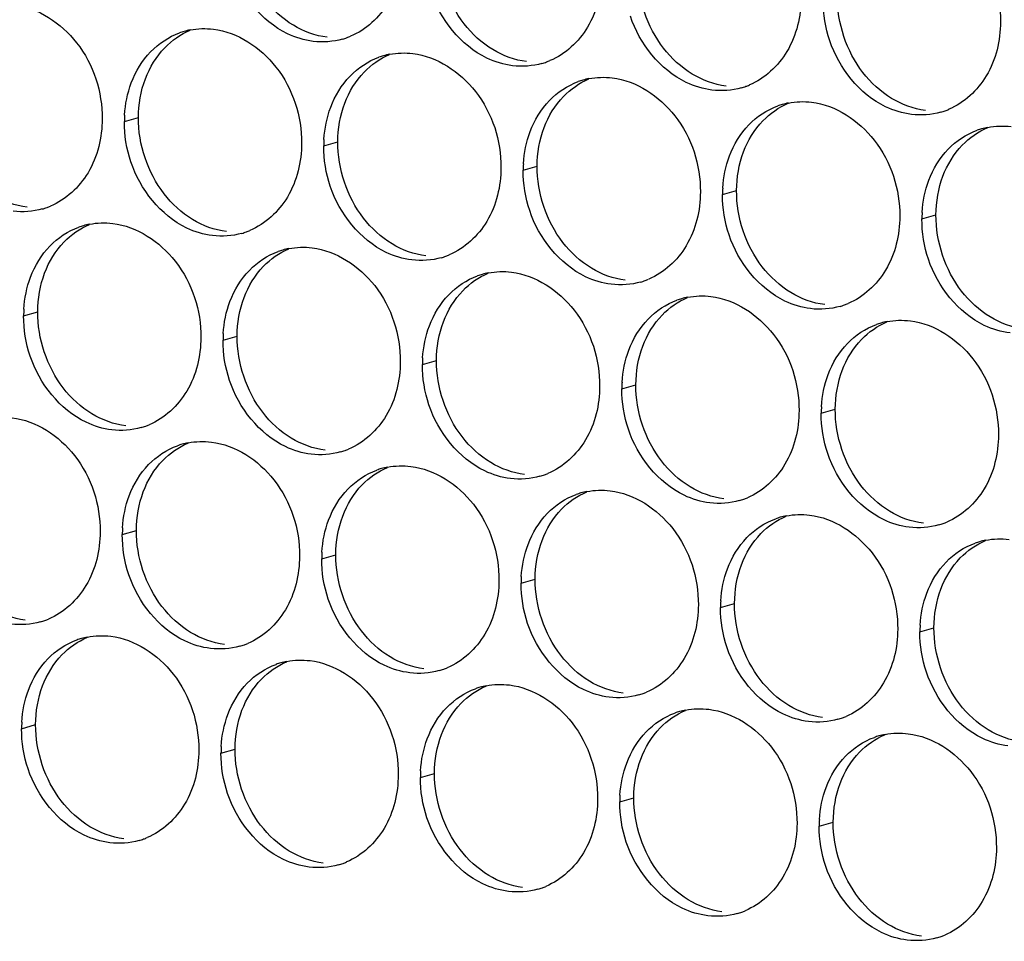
# Paper-space layout '45651_1_3' of a CAD drawing. Header units: millimetres. Extents: x -231 to 594, y 0 to 420.
# Tile 131 of 247: x 126.67 to 134.17, y 191.4 to 198.42. Entities that reach past the tile are written whole.
import ezdxf

# ---------------------------------------------------------------- set-up
doc = ezdxf.new("R2010")
doc.units = ezdxf.units.MM
doc.header["$LTSCALE"] = 32.67
doc.layers.add('02___PRT_ALL_AXES', color=7, linetype='CONTINUOUS')

psp = doc.layouts.new('45651_1_3')

# ---------------------------------------------------------------- linework, layer by layer
at = {"layer": '02___PRT_ALL_AXES', "color": 7, "linetype": 'CONTINUOUS'}
for p, q in [((127.4669, 197.645), (127.574, 197.6757)), ((128.9864, 197.4595), (129.0936, 197.4902)), ((130.506, 197.2741), (130.6132, 197.3048)), ((132.0256, 197.0886), (132.1328, 197.1193)), ((133.5452, 196.9031), (133.6524, 196.9338)), ((126.6993, 196.1653), (126.8065, 196.196)), ((128.2189, 195.9798), (128.3261, 196.0105)), ((129.7385, 195.7944), (129.8457, 195.825)), ((131.258, 195.6089), (131.3652, 195.6396)), ((132.7776, 195.4234), (132.8848, 195.4541)), ((127.4513, 194.5001), (127.5585, 194.5308)), ((128.9709, 194.3147), (129.0781, 194.3453)), ((130.4905, 194.1292), (130.5977, 194.1599)), ((132.0101, 193.9437), (132.1173, 193.9744)), ((133.5296, 193.7582), (133.6368, 193.7889)), ((126.6837, 193.0204), (126.7909, 193.0511)), ((128.2033, 192.835), (128.3105, 192.8656)), ((129.7229, 192.6495), (129.8301, 192.6802)), ((131.2425, 192.464), (131.3497, 192.4947)), ((132.7621, 192.2785), (132.8693, 192.3092))]:
    psp.add_line(p, q, dxfattribs=at)
at = {"layer": '02___PRT_ALL_AXES', "color": 3, "linetype": 'CONTINUOUS'}
for centre, radius, start, end in [((128.0723, 197.806), 0.5467, 105.94061, 109.76751), ((128.0737, 197.801), 0.5519, 100.97724, 105.93831), ((128.9797, 198.7989), 0.5467, 285.94061, 289.76751), ((128.9792, 198.8002), 0.5481, 289.77289, 292.73686), ((129.5918, 197.6205), 0.5467, 105.94061, 109.76751), ((129.5933, 197.6155), 0.5519, 100.97724, 105.93831), ((130.4988, 198.6147), 0.5481, 289.77289, 292.73686), ((130.4993, 198.6134), 0.5467, 285.94061, 289.76751), ((131.1114, 197.4351), 0.5467, 105.94061, 109.76751), ((131.1128, 197.43), 0.5519, 100.97724, 105.93831), ((132.0189, 198.4279), 0.5467, 285.94061, 289.76751), ((132.0184, 198.4292), 0.5481, 289.77289, 292.73686), ((132.631, 197.2496), 0.5467, 105.94061, 109.76751), ((132.6324, 197.2446), 0.5519, 100.97724, 105.93831), ((133.5385, 198.2424), 0.5467, 285.94061, 289.76751), ((133.538, 198.2438), 0.5481, 289.77289, 292.73686), ((128.3587, 197.6406), 0.8918, 176.51802, 179.71686), ((134.1506, 197.0641), 0.5467, 105.94061, 109.76751), ((134.152, 197.0591), 0.5519, 100.97724, 105.93831), ((129.8783, 197.4551), 0.8918, 176.51802, 179.71686), ((131.3978, 197.2697), 0.8918, 176.51802, 179.71686), ((132.9174, 197.0842), 0.8918, 176.51802, 179.71686), ((126.6926, 197.5046), 0.5467, 285.94061, 289.76751), ((126.6921, 197.506), 0.5481, 289.77289, 292.73686), ((134.437, 196.8987), 0.8918, 176.51802, 179.71686), ((127.3047, 196.3263), 0.5467, 105.94061, 109.76751), ((127.3061, 196.3213), 0.5519, 100.97724, 105.93831), ((128.2122, 197.3192), 0.5467, 285.94061, 289.76751), ((128.2117, 197.3205), 0.5481, 289.77289, 292.73686), ((128.8257, 196.1358), 0.5519, 100.97724, 105.93831), ((128.8243, 196.1408), 0.5467, 105.94061, 109.76751), ((129.7318, 197.1337), 0.5467, 285.94061, 289.76751), ((129.7312, 197.135), 0.5481, 289.77289, 292.73686), ((130.3439, 195.9554), 0.5467, 105.94061, 109.76751), ((130.3453, 195.9503), 0.5519, 100.97724, 105.93831), ((131.2514, 196.9482), 0.5467, 285.94061, 289.76751), ((131.2508, 196.9495), 0.5481, 289.77289, 292.73686), ((131.8649, 195.7649), 0.5519, 100.97724, 105.93831), ((131.8634, 195.7699), 0.5467, 105.94061, 109.76751), ((132.7709, 196.7627), 0.5467, 285.94061, 289.76751), ((132.7704, 196.7641), 0.5481, 289.77289, 292.73686), ((127.5911, 196.1609), 0.8918, 176.51802, 179.71686), ((133.383, 195.5844), 0.5467, 105.94061, 109.76751), ((133.3844, 195.5794), 0.5519, 100.97724, 105.93831), ((129.1107, 195.9754), 0.8918, 176.51802, 179.71686), ((130.6303, 195.79), 0.8918, 176.51802, 179.71686), ((132.1499, 195.6045), 0.8918, 176.51802, 179.71686), ((133.6694, 195.419), 0.8918, 176.51802, 179.71686), ((127.4446, 195.8395), 0.5467, 285.94061, 289.76751), ((127.4441, 195.8408), 0.5481, 289.77289, 292.73686), ((128.0567, 194.6611), 0.5467, 105.94061, 109.76751), ((128.0581, 194.6561), 0.5519, 100.97724, 105.93831), ((128.9642, 195.654), 0.5467, 285.94061, 289.76751), ((128.9637, 195.6553), 0.5481, 289.77289, 292.73686), ((129.5763, 194.4757), 0.5467, 105.94061, 109.76751), ((129.5777, 194.4706), 0.5519, 100.97724, 105.93831), ((130.4838, 195.4685), 0.5467, 285.94061, 289.76751), ((130.4833, 195.4698), 0.5481, 289.77289, 292.73686), ((131.0959, 194.2902), 0.5467, 105.94061, 109.76751), ((131.0973, 194.2851), 0.5519, 100.97724, 105.93831), ((132.0034, 195.283), 0.5467, 285.94061, 289.76751), ((132.0028, 195.2843), 0.5481, 289.77289, 292.73686), ((132.6155, 194.1047), 0.5467, 105.94061, 109.76751), ((132.6169, 194.0997), 0.5519, 100.97724, 105.93831), ((133.523, 195.0976), 0.5467, 285.94061, 289.76751), ((133.5224, 195.0989), 0.5481, 289.77289, 292.73686), ((128.3431, 194.4957), 0.8918, 176.51802, 179.71686), ((134.1351, 193.9192), 0.5467, 105.94061, 109.76751), ((134.1365, 193.9142), 0.5519, 100.97724, 105.93831), ((129.8627, 194.3103), 0.8918, 176.51802, 179.71686), ((131.3823, 194.1248), 0.8918, 176.51802, 179.71686), ((132.9019, 193.9393), 0.8918, 176.51802, 179.71686), ((126.6771, 194.3598), 0.5467, 285.94061, 289.76751), ((126.6765, 194.3611), 0.5481, 289.77289, 292.73686), ((134.4215, 193.7538), 0.8918, 176.51802, 179.71686), ((127.2892, 193.1814), 0.5467, 105.94061, 109.76751), ((127.2906, 193.1764), 0.5519, 100.97724, 105.93831), ((128.1966, 194.1743), 0.5467, 285.94061, 289.76751), ((128.1961, 194.1756), 0.5481, 289.77289, 292.73686), ((128.8101, 192.9909), 0.5519, 100.97724, 105.93831), ((128.8087, 192.9959), 0.5467, 105.94061, 109.76751), ((129.7162, 193.9888), 0.5467, 285.94061, 289.76751), ((129.7157, 193.9901), 0.5481, 289.77289, 292.73686), ((130.3283, 192.8105), 0.5467, 105.94061, 109.76751), ((130.3297, 192.8054), 0.5519, 100.97724, 105.93831), ((131.2353, 193.8046), 0.5481, 289.77289, 292.73686), ((131.2358, 193.8033), 0.5467, 285.94061, 289.76751), ((131.8479, 192.625), 0.5467, 105.94061, 109.76751), ((131.8493, 192.62), 0.5519, 100.97724, 105.93831), ((132.7554, 193.6178), 0.5467, 285.94061, 289.76751), ((132.7549, 193.6192), 0.5481, 289.77289, 292.73686), ((127.5756, 193.016), 0.8918, 176.51802, 179.71686), ((133.3675, 192.4395), 0.5467, 105.94061, 109.76751), ((133.3689, 192.4345), 0.5519, 100.97724, 105.93831), ((129.0952, 192.8305), 0.8918, 176.51802, 179.71686), ((130.6147, 192.6451), 0.8918, 176.51802, 179.71686), ((132.1343, 192.4596), 0.8918, 176.51802, 179.71686), ((133.6539, 192.2741), 0.8918, 176.51802, 179.71686), ((127.4291, 192.6946), 0.5467, 285.94061, 289.76751), ((127.4285, 192.6959), 0.5481, 289.77289, 292.73686), ((128.9487, 192.5091), 0.5467, 285.94061, 289.76751), ((128.9481, 192.5104), 0.5481, 289.77289, 292.73686), ((130.4682, 192.3236), 0.5467, 285.94061, 289.76751), ((130.4677, 192.3249), 0.5481, 289.77289, 292.73686), ((131.9878, 192.1381), 0.5467, 285.94061, 289.76751), ((131.9873, 192.1395), 0.5481, 289.77289, 292.73686), ((133.5074, 191.9527), 0.5467, 285.94061, 289.76751), ((133.5069, 191.954), 0.5481, 289.77289, 292.73686)]:
    psp.add_arc(centre, radius, start, end, dxfattribs=at)
for points, knots in [([(133.4724, 199.2721), (133.6567, 199.2496), (134.0201, 199.0085), (134.1449, 198.6074), (134.1439, 198.4034)], [0, 0, 0, 0, 0.476473, 1, 1, 1, 1]), ([(129.5852, 198.9599), (129.5845, 198.8186), (129.5215, 198.5424), (129.3089, 198.344), (129.1911, 198.2947)], [0, 0, 0, 0, 0.525086, 1, 1, 1, 1]), ([(128.9059, 198.2561), (128.8383, 198.2643), (128.5579, 198.3482), (128.3543, 198.6092), (128.2843, 198.8176)], [0, 0, 0, 0, 0.236458, 1, 1, 1, 1]), ([(131.1047, 198.7744), (131.104, 198.6331), (131.0411, 198.3569), (130.8285, 198.1586), (130.7107, 198.1092)], [0, 0, 0, 0, 0.525086, 1, 1, 1, 1]), ([(130.4255, 198.0706), (130.3579, 198.0788), (130.0775, 198.1627), (129.8739, 198.4237), (129.8039, 198.6321)], [0, 0, 0, 0, 0.236458, 1, 1, 1, 1]), ([(132.6243, 198.5889), (132.6236, 198.4476), (132.5606, 198.1714), (132.3481, 197.9731), (132.2302, 197.9237)], [0, 0, 0, 0, 0.525086, 1, 1, 1, 1]), ([(126.6265, 198.5343), (126.8108, 198.5118), (127.1742, 198.2707), (127.299, 197.8696), (127.298, 197.6656)], [0, 0, 0, 0, 0.476473, 1, 1, 1, 1]), ([(131.9451, 197.8851), (131.8775, 197.8934), (131.5971, 197.9772), (131.3935, 198.2382), (131.3235, 198.4466)], [0, 0, 0, 0, 0.236458, 1, 1, 1, 1]), ([(134.1439, 198.4034), (134.1432, 198.2621), (134.0802, 197.9859), (133.8677, 197.7876), (133.7498, 197.7382)], [0, 0, 0, 0, 0.525086, 1, 1, 1, 1]), ([(128.1461, 198.3488), (128.3304, 198.3263), (128.6938, 198.0852), (128.8186, 197.6842), (128.8176, 197.4802)], [0, 0, 0, 0, 0.476473, 1, 1, 1, 1]), ([(133.4647, 197.6996), (133.3971, 197.7079), (133.1167, 197.7917), (132.913, 198.0528), (132.8431, 198.2612)], [0, 0, 0, 0, 0.236458, 1, 1, 1, 1]), ([(129.6657, 198.1633), (129.85, 198.1408), (130.2134, 197.8997), (130.3382, 197.4987), (130.3372, 197.2947)], [0, 0, 0, 0, 0.476473, 1, 1, 1, 1]), ([(131.1853, 197.9779), (131.3696, 197.9554), (131.733, 197.7143), (131.8578, 197.3132), (131.8568, 197.1092)], [0, 0, 0, 0, 0.476473, 1, 1, 1, 1]), ([(132.7049, 197.7924), (132.8892, 197.7699), (133.2525, 197.5288), (133.3774, 197.1277), (133.3763, 196.9237)], [0, 0, 0, 0, 0.476473, 1, 1, 1, 1]), ([(127.298, 197.6656), (127.2973, 197.5243), (127.2343, 197.2481), (127.0218, 197.0498), (126.9039, 197.0004)], [0, 0, 0, 0, 0.525086, 1, 1, 1, 1]), ([(128.8176, 197.4802), (128.8169, 197.3389), (128.7539, 197.0627), (128.5414, 196.8643), (128.4235, 196.8149)], [0, 0, 0, 0, 0.525086, 1, 1, 1, 1]), ([(128.1383, 196.7764), (128.0708, 196.7846), (127.7904, 196.8685), (127.5867, 197.1295), (127.5168, 197.3379)], [0, 0, 0, 0, 0.236458, 1, 1, 1, 1]), ([(130.3372, 197.2947), (130.3365, 197.1534), (130.2735, 196.8772), (130.061, 196.6789), (129.9431, 196.6295)], [0, 0, 0, 0, 0.525086, 1, 1, 1, 1]), ([(129.6579, 196.5909), (129.5903, 196.5991), (129.31, 196.683), (129.1063, 196.944), (129.0364, 197.1524)], [0, 0, 0, 0, 0.236458, 1, 1, 1, 1]), ([(131.8568, 197.1092), (131.8561, 196.9679), (131.7931, 196.6917), (131.5805, 196.4934), (131.4627, 196.444)], [0, 0, 0, 0, 0.525086, 1, 1, 1, 1]), ([(131.1775, 196.4054), (131.1099, 196.4137), (130.8296, 196.4975), (130.6259, 196.7585), (130.5559, 196.9669)], [0, 0, 0, 0, 0.236458, 1, 1, 1, 1]), ([(133.3763, 196.9237), (133.3756, 196.7824), (133.3127, 196.5062), (133.1001, 196.3079), (132.9823, 196.2585)], [0, 0, 0, 0, 0.525086, 1, 1, 1, 1]), ([(127.3785, 196.8691), (127.5628, 196.8466), (127.9262, 196.6055), (128.051, 196.2045), (128.05, 196.0005)], [0, 0, 0, 0, 0.476473, 1, 1, 1, 1]), ([(132.6971, 196.2199), (132.6295, 196.2282), (132.3491, 196.312), (132.1455, 196.573), (132.0755, 196.7814)], [0, 0, 0, 0, 0.236458, 1, 1, 1, 1]), ([(128.8981, 196.6836), (129.0824, 196.6611), (129.4458, 196.42), (129.5706, 196.019), (129.5696, 195.815)], [0, 0, 0, 0, 0.476473, 1, 1, 1, 1]), ([(134.2167, 196.0345), (134.1491, 196.0427), (133.8687, 196.1266), (133.6651, 196.3876), (133.5951, 196.596)], [0, 0, 0, 0, 0.236458, 1, 1, 1, 1]), ([(130.4177, 196.4982), (130.602, 196.4757), (130.9654, 196.2346), (131.0902, 195.8335), (131.0892, 195.6295)], [0, 0, 0, 0, 0.476473, 1, 1, 1, 1]), ([(131.9373, 196.3127), (132.1216, 196.2902), (132.485, 196.0491), (132.6098, 195.648), (132.6088, 195.444)], [0, 0, 0, 0, 0.476473, 1, 1, 1, 1]), ([(133.4569, 196.1272), (133.6412, 196.1047), (134.0046, 195.8636), (134.1294, 195.4625), (134.1284, 195.2585)], [0, 0, 0, 0, 0.476473, 1, 1, 1, 1]), ([(128.05, 196.0005), (128.0493, 195.8592), (127.9863, 195.5829), (127.7738, 195.3846), (127.6559, 195.3352)], [0, 0, 0, 0, 0.525086, 1, 1, 1, 1]), ([(127.3708, 195.2967), (127.3032, 195.3049), (127.0228, 195.3888), (126.8192, 195.6498), (126.7492, 195.8582)], [0, 0, 0, 0, 0.236458, 1, 1, 1, 1]), ([(129.5696, 195.815), (129.5689, 195.6737), (129.5059, 195.3975), (129.2934, 195.1992), (129.1755, 195.1498)], [0, 0, 0, 0, 0.525086, 1, 1, 1, 1]), ([(128.8904, 195.1112), (128.8228, 195.1194), (128.5424, 195.2033), (128.3387, 195.4643), (128.2688, 195.6727)], [0, 0, 0, 0, 0.236458, 1, 1, 1, 1]), ([(131.0892, 195.6295), (131.0885, 195.4882), (131.0255, 195.212), (130.813, 195.0137), (130.6951, 194.9643)], [0, 0, 0, 0, 0.525086, 1, 1, 1, 1]), ([(130.4099, 194.9257), (130.3424, 194.934), (130.062, 195.0178), (129.8583, 195.2788), (129.7884, 195.4872)], [0, 0, 0, 0, 0.236458, 1, 1, 1, 1]), ([(132.6088, 195.444), (132.6081, 195.3027), (132.5451, 195.0265), (132.3326, 194.8282), (132.2147, 194.7788)], [0, 0, 0, 0, 0.525086, 1, 1, 1, 1]), ([(126.611, 195.3894), (126.7953, 195.3669), (127.1587, 195.1258), (127.2835, 194.7247), (127.2825, 194.5207)], [0, 0, 0, 0, 0.476473, 1, 1, 1, 1]), ([(131.9295, 194.7402), (131.8619, 194.7485), (131.5816, 194.8323), (131.3779, 195.0933), (131.308, 195.3017)], [0, 0, 0, 0, 0.236458, 1, 1, 1, 1]), ([(134.1284, 195.2585), (134.1277, 195.1172), (134.0647, 194.841), (133.8522, 194.6427), (133.7343, 194.5933)], [0, 0, 0, 0, 0.525086, 1, 1, 1, 1]), ([(128.1306, 195.2039), (128.3149, 195.1814), (128.6782, 194.9403), (128.8031, 194.5393), (128.802, 194.3353)], [0, 0, 0, 0, 0.476473, 1, 1, 1, 1]), ([(133.4491, 194.5548), (133.3815, 194.563), (133.1012, 194.6469), (132.8975, 194.9079), (132.8275, 195.1163)], [0, 0, 0, 0, 0.236458, 1, 1, 1, 1]), ([(129.6501, 195.0184), (129.8344, 194.996), (130.1978, 194.7548), (130.3226, 194.3538), (130.3216, 194.1498)], [0, 0, 0, 0, 0.476473, 1, 1, 1, 1]), ([(131.1697, 194.833), (131.354, 194.8105), (131.7174, 194.5694), (131.8422, 194.1683), (131.8412, 193.9643)], [0, 0, 0, 0, 0.476473, 1, 1, 1, 1]), ([(132.6893, 194.6475), (132.8736, 194.625), (133.237, 194.3839), (133.3618, 193.9828), (133.3608, 193.7788)], [0, 0, 0, 0, 0.476473, 1, 1, 1, 1]), ([(127.2825, 194.5207), (127.2818, 194.3794), (127.2188, 194.1032), (127.0063, 193.9049), (126.8884, 193.8555)], [0, 0, 0, 0, 0.525086, 1, 1, 1, 1]), ([(128.802, 194.3353), (128.8014, 194.194), (128.7384, 193.9178), (128.5258, 193.7194), (128.408, 193.6701)], [0, 0, 0, 0, 0.525086, 1, 1, 1, 1]), ([(128.1228, 193.6315), (128.0552, 193.6397), (127.7748, 193.7236), (127.5712, 193.9846), (127.5012, 194.193)], [0, 0, 0, 0, 0.236458, 1, 1, 1, 1]), ([(130.3216, 194.1498), (130.3209, 194.0085), (130.258, 193.7323), (130.0454, 193.534), (129.9275, 193.4846)], [0, 0, 0, 0, 0.525086, 1, 1, 1, 1]), ([(129.6424, 193.446), (129.5748, 193.4543), (129.2944, 193.5381), (129.0908, 193.7991), (129.0208, 194.0075)], [0, 0, 0, 0, 0.236458, 1, 1, 1, 1]), ([(131.8412, 193.9643), (131.8405, 193.823), (131.7775, 193.5468), (131.565, 193.3485), (131.4471, 193.2991)], [0, 0, 0, 0, 0.525086, 1, 1, 1, 1]), ([(131.162, 193.2605), (131.0944, 193.2688), (130.814, 193.3526), (130.6104, 193.6136), (130.5404, 193.822)], [0, 0, 0, 0, 0.236458, 1, 1, 1, 1]), ([(133.3608, 193.7788), (133.3601, 193.6375), (133.2971, 193.3613), (133.0846, 193.163), (132.9667, 193.1136)], [0, 0, 0, 0, 0.525086, 1, 1, 1, 1]), ([(127.363, 193.7242), (127.5473, 193.7017), (127.9107, 193.4606), (128.0355, 193.0596), (128.0345, 192.8556)], [0, 0, 0, 0, 0.476473, 1, 1, 1, 1]), ([(132.6815, 193.0751), (132.614, 193.0833), (132.3336, 193.1671), (132.1299, 193.4282), (132.06, 193.6366)], [0, 0, 0, 0, 0.236458, 1, 1, 1, 1]), ([(128.8826, 193.5387), (129.0669, 193.5162), (129.4303, 193.2751), (129.5551, 192.8741), (129.5541, 192.6701)], [0, 0, 0, 0, 0.476473, 1, 1, 1, 1]), ([(134.2011, 192.8896), (134.1336, 192.8978), (133.8532, 192.9817), (133.6495, 193.2427), (133.5796, 193.4511)], [0, 0, 0, 0, 0.236458, 1, 1, 1, 1]), ([(130.4022, 193.3533), (130.5865, 193.3308), (130.9499, 193.0897), (131.0747, 192.6886), (131.0737, 192.4846)], [0, 0, 0, 0, 0.476473, 1, 1, 1, 1]), ([(131.9218, 193.1678), (132.1061, 193.1453), (132.4694, 192.9042), (132.5942, 192.5031), (132.5932, 192.2991)], [0, 0, 0, 0, 0.476473, 1, 1, 1, 1]), ([(133.4413, 192.9823), (133.6256, 192.9598), (133.989, 192.7187), (134.1138, 192.3177), (134.1128, 192.1137)], [0, 0, 0, 0, 0.476473, 1, 1, 1, 1]), ([(128.0345, 192.8556), (128.0338, 192.7143), (127.9708, 192.4381), (127.7583, 192.2397), (127.6404, 192.1904)], [0, 0, 0, 0, 0.525086, 1, 1, 1, 1]), ([(127.3552, 192.1518), (127.2877, 192.16), (127.0073, 192.2439), (126.8036, 192.5049), (126.7337, 192.7133)], [0, 0, 0, 0, 0.236458, 1, 1, 1, 1]), ([(129.5541, 192.6701), (129.5534, 192.5288), (129.4904, 192.2526), (129.2779, 192.0543), (129.16, 192.0049)], [0, 0, 0, 0, 0.525086, 1, 1, 1, 1]), ([(128.8748, 191.9663), (128.8072, 191.9745), (128.5269, 192.0584), (128.3232, 192.3194), (128.2533, 192.5278)], [0, 0, 0, 0, 0.236458, 1, 1, 1, 1]), ([(131.0737, 192.4846), (131.073, 192.3433), (131.01, 192.0671), (130.7974, 191.8688), (130.6796, 191.8194)], [0, 0, 0, 0, 0.525086, 1, 1, 1, 1]), ([(130.3944, 191.7808), (130.3268, 191.7891), (130.0464, 191.8729), (129.8428, 192.1339), (129.7728, 192.3423)], [0, 0, 0, 0, 0.236458, 1, 1, 1, 1]), ([(132.5932, 192.2991), (132.5925, 192.1578), (132.5296, 191.8816), (132.317, 191.6833), (132.1992, 191.6339)], [0, 0, 0, 0, 0.525086, 1, 1, 1, 1]), ([(131.914, 191.5953), (131.8464, 191.6036), (131.566, 191.6874), (131.3624, 191.9485), (131.2924, 192.1569)], [0, 0, 0, 0, 0.236458, 1, 1, 1, 1]), ([(134.1128, 192.1137), (134.1121, 191.9724), (134.0491, 191.6961), (133.8366, 191.4978), (133.7187, 191.4484)], [0, 0, 0, 0, 0.525086, 1, 1, 1, 1]), ([(133.4336, 191.4099), (133.366, 191.4181), (133.0856, 191.502), (132.882, 191.763), (132.812, 191.9714)], [0, 0, 0, 0, 0.236458, 1, 1, 1, 1])]:
    psp.add_open_spline(points, degree=3, knots=knots, dxfattribs=at)
at = {"layer": '02___PRT_ALL_AXES', "color": 7, "linetype": 'CONTINUOUS'}
for points in [[(130.0563, 198.3898), (129.9314, 198.5512), (129.8602, 198.7659), (129.8612, 198.9699)], [(131.5758, 198.2044), (131.451, 198.3657), (131.3798, 198.5805), (131.3808, 198.7845)], [(128.7549, 198.3781), (128.6711, 198.429), (128.5967, 198.4978), (128.5367, 198.5753)], [(133.0954, 198.0189), (132.9706, 198.1803), (132.8994, 198.395), (132.9004, 198.599)], [(127.7746, 198.2075), (127.829, 198.2639), (127.8959, 198.3106), (127.9681, 198.3409)], [(129.0131, 198.2868), (128.9225, 198.2978), (128.833, 198.3308), (128.7549, 198.3781)], [(130.2745, 198.1927), (130.1907, 198.2435), (130.1162, 198.3123), (130.0563, 198.3898)], [(127.6269, 197.9703), (127.6598, 198.0575), (127.7099, 198.1405), (127.7746, 198.2075)], [(130.5327, 198.1013), (130.4421, 198.1123), (130.3526, 198.1454), (130.2745, 198.1927)], [(131.7941, 198.0072), (131.7103, 198.058), (131.6358, 198.1268), (131.5758, 198.2044)], [(129.2942, 198.022), (129.3486, 198.0784), (129.4155, 198.1252), (129.4877, 198.1554)], [(127.574, 197.6757), (127.5745, 197.7755), (127.5918, 197.8769), (127.6269, 197.9703)], [(129.1465, 197.7848), (129.1793, 197.872), (129.2295, 197.955), (129.2942, 198.022)], [(130.8138, 197.8366), (130.8682, 197.8929), (130.935, 197.9397), (131.0073, 197.97)], [(132.0523, 197.9158), (131.9617, 197.9269), (131.8722, 197.9599), (131.7941, 198.0072)], [(133.3137, 197.8217), (133.2298, 197.8725), (133.1554, 197.9413), (133.0954, 198.0189)], [(130.6661, 197.5994), (130.6989, 197.6865), (130.7491, 197.7696), (130.8138, 197.8366)], [(133.5718, 197.7303), (133.4812, 197.7414), (133.3918, 197.7744), (133.3137, 197.8217)], [(129.0936, 197.4902), (129.0941, 197.59), (129.1114, 197.6915), (129.1465, 197.7848)], [(132.3334, 197.6511), (132.3878, 197.7074), (132.4546, 197.7542), (132.5269, 197.7845)], [(127.7691, 197.0956), (127.6443, 197.257), (127.573, 197.4717), (127.574, 197.6757)], [(132.1857, 197.4139), (132.2185, 197.501), (132.2687, 197.5841), (132.3334, 197.6511)], [(130.6132, 197.3048), (130.6137, 197.4045), (130.631, 197.506), (130.6661, 197.5994)], [(133.8529, 197.4656), (133.9074, 197.522), (133.9742, 197.5687), (134.0465, 197.599)], [(129.2887, 196.9101), (129.1639, 197.0715), (129.0926, 197.2862), (129.0936, 197.4902)], [(133.7053, 197.2284), (133.7381, 197.3156), (133.7882, 197.3986), (133.8529, 197.4656)], [(132.1328, 197.1193), (132.1333, 197.219), (132.1505, 197.3205), (132.1857, 197.4139)], [(130.8083, 196.7247), (130.6835, 196.886), (130.6122, 197.1008), (130.6132, 197.3048)], [(133.6524, 196.9338), (133.6529, 197.0336), (133.6701, 197.135), (133.7053, 197.2284)], [(126.7259, 196.9925), (126.6353, 197.0036), (126.5459, 197.0366), (126.4678, 197.0839)], [(127.9874, 196.8984), (127.9035, 196.9492), (127.8291, 197.0181), (127.7691, 197.0956)], [(132.3279, 196.5392), (132.2031, 196.7006), (132.1318, 196.9153), (132.1328, 197.1193)], [(129.507, 196.713), (129.4231, 196.7638), (129.3487, 196.8326), (129.2887, 196.9101)], [(133.8474, 196.3537), (133.7226, 196.5151), (133.6514, 196.7298), (133.6524, 196.9338)], [(127.007, 196.7278), (127.0615, 196.7842), (127.1283, 196.8309), (127.2006, 196.8612)], [(128.2455, 196.807), (128.1549, 196.8181), (128.0655, 196.8511), (127.9874, 196.8984)], [(126.8594, 196.4906), (126.8922, 196.5778), (126.9423, 196.6608), (127.007, 196.7278)], [(128.5266, 196.5423), (128.5811, 196.5987), (128.6479, 196.6455), (128.7202, 196.6757)], [(129.7651, 196.6216), (129.6745, 196.6326), (129.585, 196.6657), (129.507, 196.713)], [(131.0265, 196.5275), (130.9427, 196.5783), (130.8683, 196.6471), (130.8083, 196.7247)], [(128.379, 196.3051), (128.4118, 196.3923), (128.4619, 196.4753), (128.5266, 196.5423)], [(131.2847, 196.4361), (131.1941, 196.4472), (131.1046, 196.4802), (131.0265, 196.5275)], [(132.5461, 196.342), (132.4623, 196.3928), (132.3878, 196.4616), (132.3279, 196.5392)], [(126.8065, 196.196), (126.807, 196.2958), (126.8242, 196.3972), (126.8594, 196.4906)], [(130.0462, 196.3568), (130.1006, 196.4132), (130.1675, 196.46), (130.2397, 196.4903)], [(128.3261, 196.0105), (128.3266, 196.1103), (128.3438, 196.2117), (128.379, 196.3051)], [(129.8985, 196.1196), (129.9314, 196.2068), (129.9815, 196.2899), (130.0462, 196.3568)], [(131.5658, 196.1714), (131.6202, 196.2277), (131.6871, 196.2745), (131.7593, 196.3048)], [(132.8043, 196.2506), (132.7137, 196.2617), (132.6242, 196.2947), (132.5461, 196.342)], [(134.0657, 196.1565), (133.9819, 196.2073), (133.9074, 196.2762), (133.8474, 196.3537)], [(127.0015, 195.6159), (126.8767, 195.7773), (126.8055, 195.992), (126.8065, 196.196)], [(131.4181, 195.9342), (131.4509, 196.0213), (131.5011, 196.1044), (131.5658, 196.1714)], [(134.3239, 196.0651), (134.2333, 196.0762), (134.1438, 196.1092), (134.0657, 196.1565)], [(129.8457, 195.825), (129.8461, 195.9248), (129.8634, 196.0263), (129.8985, 196.1196)], [(133.0854, 195.9859), (133.1398, 196.0422), (133.2066, 196.089), (133.2789, 196.1193)], [(128.5211, 195.4304), (128.3963, 195.5918), (128.3251, 195.8065), (128.3261, 196.0105)], [(131.3652, 195.6396), (131.3657, 195.7393), (131.383, 195.8408), (131.4181, 195.9342)], [(132.9377, 195.7487), (132.9705, 195.8359), (133.0207, 195.9189), (133.0854, 195.9859)], [(130.0407, 195.245), (129.9159, 195.4063), (129.8446, 195.621), (129.8457, 195.825)], [(132.8848, 195.4541), (132.8853, 195.5539), (132.9026, 195.6553), (132.9377, 195.7487)], [(131.5603, 195.0595), (131.4355, 195.2208), (131.3642, 195.4356), (131.3652, 195.6396)], [(127.2198, 195.4187), (127.136, 195.4695), (127.0615, 195.5384), (127.0015, 195.6159)], [(127.478, 195.3273), (127.3874, 195.3384), (127.2979, 195.3714), (127.2198, 195.4187)], [(128.7394, 195.2333), (128.6555, 195.2841), (128.5811, 195.3529), (128.5211, 195.4304)], [(133.0799, 194.874), (132.9551, 195.0354), (132.8838, 195.2501), (132.8848, 195.4541)], [(127.7591, 195.0626), (127.8135, 195.119), (127.8803, 195.1657), (127.9526, 195.196)], [(128.9976, 195.1419), (128.9069, 195.1529), (128.8175, 195.186), (128.7394, 195.2333)], [(130.259, 195.0478), (130.1751, 195.0986), (130.1007, 195.1674), (130.0407, 195.245)], [(127.6114, 194.8254), (127.6442, 194.9126), (127.6944, 194.9956), (127.7591, 195.0626)], [(130.5171, 194.9564), (130.4265, 194.9674), (130.3371, 195.0005), (130.259, 195.0478)], [(131.7786, 194.8623), (131.6947, 194.9131), (131.6203, 194.9819), (131.5603, 195.0595)], [(129.2786, 194.8771), (129.3331, 194.9335), (129.3999, 194.9803), (129.4722, 195.0105)], [(129.131, 194.6399), (129.1638, 194.7271), (129.2139, 194.8101), (129.2786, 194.8771)], [(133.2981, 194.6768), (133.2143, 194.7276), (133.1399, 194.7964), (133.0799, 194.874)], [(127.5585, 194.5308), (127.559, 194.6306), (127.5763, 194.732), (127.6114, 194.8254)], [(130.7982, 194.6917), (130.8527, 194.748), (130.9195, 194.7948), (130.9918, 194.8251)], [(132.0367, 194.7709), (131.9461, 194.782), (131.8566, 194.815), (131.7786, 194.8623)], [(130.6506, 194.4545), (130.6834, 194.5416), (130.7335, 194.6247), (130.7982, 194.6917)], [(133.5563, 194.5854), (133.4657, 194.5965), (133.3762, 194.6295), (133.2981, 194.6768)], [(129.0781, 194.3453), (129.0786, 194.4451), (129.0958, 194.5466), (129.131, 194.6399)], [(132.3178, 194.5062), (132.3722, 194.5625), (132.4391, 194.6093), (132.5113, 194.6396)], [(127.7536, 193.9507), (127.6288, 194.1121), (127.5575, 194.3268), (127.5585, 194.5308)], [(132.1702, 194.269), (132.203, 194.3561), (132.2531, 194.4392), (132.3178, 194.5062)], [(130.5977, 194.1599), (130.5982, 194.2596), (130.6154, 194.3611), (130.6506, 194.4545)], [(133.8374, 194.3207), (133.8918, 194.3771), (133.9587, 194.4238), (134.0309, 194.4541)], [(129.2732, 193.7653), (129.1483, 193.9266), (129.0771, 194.1413), (129.0781, 194.3453)], [(133.6897, 194.0835), (133.7225, 194.1707), (133.7727, 194.2537), (133.8374, 194.3207)], [(132.1173, 193.9744), (132.1178, 194.0742), (132.135, 194.1756), (132.1702, 194.269)], [(130.7927, 193.5798), (130.6679, 193.7411), (130.5967, 193.9559), (130.5977, 194.1599)], [(133.6368, 193.7889), (133.6373, 193.8887), (133.6546, 193.9901), (133.6897, 194.0835)], [(132.3123, 193.3943), (132.1875, 193.5557), (132.1162, 193.7704), (132.1173, 193.9744)], [(126.7104, 193.8476), (126.6198, 193.8587), (126.5303, 193.8917), (126.4522, 193.939)], [(127.9718, 193.7536), (127.888, 193.8044), (127.8136, 193.8732), (127.7536, 193.9507)], [(128.23, 193.6622), (128.1394, 193.6732), (128.0499, 193.7063), (127.9718, 193.7536)], [(129.4914, 193.5681), (129.4076, 193.6189), (129.3331, 193.6877), (129.2732, 193.7653)], [(133.8319, 193.2088), (133.7071, 193.3702), (133.6358, 193.5849), (133.6368, 193.7889)], [(126.9915, 193.5829), (127.0459, 193.6393), (127.1128, 193.686), (127.185, 193.7163)], [(126.8438, 193.3457), (126.8766, 193.4329), (126.9268, 193.5159), (126.9915, 193.5829)], [(128.5111, 193.3974), (128.5655, 193.4538), (128.6323, 193.5006), (128.7046, 193.5308)], [(129.7496, 193.4767), (129.659, 193.4877), (129.5695, 193.5208), (129.4914, 193.5681)], [(131.011, 193.3826), (130.9271, 193.4334), (130.8527, 193.5022), (130.7927, 193.5798)], [(128.3634, 193.1602), (128.3962, 193.2474), (128.4464, 193.3304), (128.5111, 193.3974)], [(131.2692, 193.2912), (131.1785, 193.3023), (131.0891, 193.3353), (131.011, 193.3826)], [(132.5306, 193.1971), (132.4467, 193.2479), (132.3723, 193.3167), (132.3123, 193.3943)], [(126.7909, 193.0511), (126.7914, 193.1509), (126.8087, 193.2523), (126.8438, 193.3457)], [(130.0307, 193.212), (130.0851, 193.2683), (130.1519, 193.3151), (130.2242, 193.3454)], [(128.3105, 192.8656), (128.311, 192.9654), (128.3283, 193.0669), (128.3634, 193.1602)], [(129.883, 192.9748), (129.9158, 193.0619), (129.966, 193.145), (130.0307, 193.212)], [(131.5503, 193.0265), (131.6047, 193.0828), (131.6715, 193.1296), (131.7438, 193.1599)], [(132.7887, 193.1057), (132.6981, 193.1168), (132.6087, 193.1498), (132.5306, 193.1971)], [(134.0502, 193.0116), (133.9663, 193.0624), (133.8919, 193.1313), (133.8319, 193.2088)], [(126.986, 192.471), (126.8612, 192.6324), (126.7899, 192.8471), (126.7909, 193.0511)], [(131.4026, 192.7893), (131.4354, 192.8764), (131.4856, 192.9595), (131.5503, 193.0265)], [(134.3083, 192.9203), (134.2177, 192.9313), (134.1282, 192.9643), (134.0502, 193.0116)], [(129.8301, 192.6802), (129.8306, 192.7799), (129.8479, 192.8814), (129.883, 192.9748)], [(133.0698, 192.841), (133.1243, 192.8974), (133.1911, 192.9441), (133.2634, 192.9744)], [(128.5056, 192.2855), (128.3808, 192.4469), (128.3095, 192.6616), (128.3105, 192.8656)], [(131.3497, 192.4947), (131.3502, 192.5944), (131.3674, 192.6959), (131.4026, 192.7893)], [(132.9222, 192.6038), (132.955, 192.691), (133.0051, 192.774), (133.0698, 192.841)], [(130.0252, 192.1001), (129.9004, 192.2614), (129.8291, 192.4762), (129.8301, 192.6802)], [(132.8693, 192.3092), (132.8698, 192.409), (132.887, 192.5104), (132.9222, 192.6038)], [(131.5448, 191.9146), (131.4199, 192.076), (131.3487, 192.2907), (131.3497, 192.4947)], [(127.2043, 192.2738), (127.1204, 192.3246), (127.046, 192.3935), (126.986, 192.471)], [(127.4624, 192.1825), (127.3718, 192.1935), (127.2823, 192.2265), (127.2043, 192.2738)], [(128.7239, 192.0884), (128.64, 192.1392), (128.5656, 192.208), (128.5056, 192.2855)], [(133.0643, 191.7291), (132.9395, 191.8905), (132.8683, 192.1052), (132.8693, 192.3092)], [(130.2434, 191.9029), (130.1596, 191.9537), (130.0852, 192.0225), (130.0252, 192.1001)], [(128.982, 191.997), (128.8914, 192.008), (128.8019, 192.0411), (128.7239, 192.0884)], [(130.5016, 191.8115), (130.411, 191.8226), (130.3215, 191.8556), (130.2434, 191.9029)], [(131.763, 191.7174), (131.6792, 191.7682), (131.6047, 191.837), (131.5448, 191.9146)], [(133.2826, 191.5319), (133.1987, 191.5827), (133.1243, 191.6516), (133.0643, 191.7291)], [(132.0212, 191.626), (131.9306, 191.6371), (131.8411, 191.6701), (131.763, 191.7174)], [(133.5408, 191.4405), (133.4501, 191.4516), (133.3607, 191.4846), (133.2826, 191.5319)]]:
    psp.add_open_spline(points, degree=3, dxfattribs=at)
at = {"layer": '02___PRT_ALL_AXES', "color": 3, "linetype": 'CONTINUOUS'}
for points in [[(132.8431, 198.2612), (132.8101, 198.3595), (132.7927, 198.4646), (132.7932, 198.5683)], [(127.9686, 198.3428), (128.0267, 198.3541), (128.0873, 198.356), (128.1461, 198.3488)], [(127.6674, 198.1768), (127.7282, 198.2398), (127.8049, 198.2909), (127.8874, 198.3205)], [(129.1299, 198.2732), (129.0579, 198.2526), (128.9802, 198.247), (128.9059, 198.2561)], [(127.5197, 197.9396), (127.5526, 198.0268), (127.6027, 198.1098), (127.6674, 198.1768)], [(129.187, 197.9913), (129.2478, 198.0543), (129.3245, 198.1054), (129.4069, 198.135)], [(129.4882, 198.1573), (129.5463, 198.1686), (129.6069, 198.1705), (129.6657, 198.1633)], [(130.6495, 198.0877), (130.5775, 198.0671), (130.4998, 198.0615), (130.4255, 198.0706)], [(129.0393, 197.7541), (129.0721, 197.8413), (129.1223, 197.9244), (129.187, 197.9913)], [(130.7066, 197.8059), (130.7674, 197.8689), (130.8441, 197.9199), (130.9265, 197.9496)], [(131.0077, 197.9719), (131.0659, 197.9832), (131.1265, 197.985), (131.1853, 197.9779)], [(127.4685, 197.6948), (127.4736, 197.778), (127.4904, 197.8616), (127.5197, 197.9396)], [(132.1691, 197.9022), (132.0971, 197.8817), (132.0194, 197.8761), (131.9451, 197.8851)], [(130.5589, 197.5687), (130.5917, 197.6558), (130.6419, 197.7389), (130.7066, 197.8059)], [(132.5273, 197.7864), (132.5855, 197.7977), (132.6461, 197.7996), (132.7049, 197.7924)], [(128.9881, 197.5093), (128.9931, 197.5925), (129.01, 197.6761), (129.0393, 197.7541)], [(132.2262, 197.6204), (132.287, 197.6834), (132.3637, 197.7345), (132.4461, 197.7641)], [(133.6886, 197.7168), (133.6166, 197.6962), (133.539, 197.6906), (133.4647, 197.6996)], [(127.5168, 197.3379), (127.4838, 197.4362), (127.4663, 197.5413), (127.4669, 197.645)], [(132.0785, 197.3832), (132.1113, 197.4704), (132.1615, 197.5534), (132.2262, 197.6204)], [(133.7457, 197.4349), (133.8066, 197.4979), (133.8833, 197.549), (133.9657, 197.5786)], [(134.0469, 197.6009), (134.105, 197.6122), (134.1657, 197.6141), (134.2244, 197.6069)], [(130.5077, 197.3238), (130.5127, 197.4071), (130.5295, 197.4906), (130.5589, 197.5687)], [(129.0364, 197.1524), (129.0033, 197.2507), (128.9859, 197.3558), (128.9864, 197.4595)], [(133.5981, 197.1977), (133.6309, 197.2849), (133.681, 197.3679), (133.7457, 197.4349)], [(132.0272, 197.1384), (132.0323, 197.2216), (132.0491, 197.3052), (132.0785, 197.3832)], [(130.5559, 196.9669), (130.5229, 197.0653), (130.5055, 197.1703), (130.506, 197.2741)], [(133.5468, 196.9529), (133.5519, 197.0361), (133.5687, 197.1197), (133.5981, 197.1977)], [(132.0755, 196.7814), (132.0425, 196.8798), (132.0251, 196.9849), (132.0256, 197.0886)], [(126.8427, 196.979), (126.7707, 196.9584), (126.6931, 196.9528), (126.6188, 196.9618)], [(133.5951, 196.596), (133.5621, 196.6943), (133.5447, 196.7994), (133.5452, 196.9031)], [(126.8998, 196.6971), (126.9607, 196.7601), (127.0374, 196.8112), (127.1198, 196.8408)], [(127.201, 196.8631), (127.2591, 196.8744), (127.3198, 196.8763), (127.3785, 196.8691)], [(128.3623, 196.7935), (128.2903, 196.7729), (128.2127, 196.7673), (128.1383, 196.7764)], [(126.7522, 196.4599), (126.785, 196.5471), (126.8351, 196.6301), (126.8998, 196.6971)], [(128.7206, 196.6776), (128.7787, 196.6889), (128.8394, 196.6908), (128.8981, 196.6836)], [(128.4194, 196.5116), (128.4803, 196.5746), (128.557, 196.6257), (128.6394, 196.6553)], [(129.8819, 196.608), (129.8099, 196.5874), (129.7323, 196.5818), (129.6579, 196.5909)], [(126.7009, 196.2151), (126.706, 196.2983), (126.7228, 196.3819), (126.7522, 196.4599)], [(128.2718, 196.2744), (128.3046, 196.3616), (128.3547, 196.4447), (128.4194, 196.5116)], [(129.939, 196.3262), (129.9999, 196.3892), (130.0766, 196.4402), (130.159, 196.4699)], [(130.2402, 196.4922), (130.2983, 196.5034), (130.3589, 196.5053), (130.4177, 196.4982)], [(131.4015, 196.4225), (131.3295, 196.402), (131.2518, 196.3963), (131.1775, 196.4054)], [(129.7914, 196.089), (129.8242, 196.1761), (129.8743, 196.2592), (129.939, 196.3262)], [(131.7598, 196.3067), (131.8179, 196.318), (131.8785, 196.3199), (131.9373, 196.3127)], [(128.2205, 196.0296), (128.2256, 196.1128), (128.2424, 196.1964), (128.2718, 196.2744)], [(131.4586, 196.1407), (131.5194, 196.2037), (131.5961, 196.2548), (131.6785, 196.2844)], [(132.9211, 196.237), (132.8491, 196.2165), (132.7714, 196.2109), (132.6971, 196.2199)], [(126.7492, 195.8582), (126.7162, 195.9565), (126.6988, 196.0616), (126.6993, 196.1653)], [(129.7401, 195.8441), (129.7452, 195.9274), (129.762, 196.0109), (129.7914, 196.089)], [(131.3109, 195.9035), (131.3437, 195.9907), (131.3939, 196.0737), (131.4586, 196.1407)], [(132.9782, 195.9552), (133.039, 196.0182), (133.1157, 196.0693), (133.1981, 196.0989)], [(133.2793, 196.1212), (133.3375, 196.1325), (133.3981, 196.1344), (133.4569, 196.1272)], [(128.2688, 195.6727), (128.2358, 195.771), (128.2184, 195.8761), (128.2189, 195.9798)], [(132.8305, 195.718), (132.8633, 195.8052), (132.9135, 195.8882), (132.9782, 195.9552)], [(131.2597, 195.6586), (131.2647, 195.7419), (131.2816, 195.8255), (131.3109, 195.9035)], [(129.7884, 195.4872), (129.7554, 195.5856), (129.7379, 195.6906), (129.7385, 195.7944)], [(132.7793, 195.4732), (132.7843, 195.5564), (132.8011, 195.64), (132.8305, 195.718)], [(131.308, 195.3017), (131.275, 195.4001), (131.2575, 195.5052), (131.258, 195.6089)], [(132.8275, 195.1163), (132.7945, 195.2146), (132.7771, 195.3197), (132.7776, 195.4234)], [(127.5948, 195.3138), (127.5228, 195.2932), (127.4451, 195.2876), (127.3708, 195.2967)], [(127.6519, 195.0319), (127.7127, 195.0949), (127.7894, 195.146), (127.8718, 195.1756)], [(127.953, 195.1979), (128.0112, 195.2092), (128.0718, 195.2111), (128.1306, 195.2039)], [(129.1144, 195.1283), (129.0424, 195.1077), (128.9647, 195.1021), (128.8904, 195.1112)], [(127.5042, 194.7947), (127.537, 194.8819), (127.5872, 194.9649), (127.6519, 195.0319)], [(129.4726, 195.0125), (129.5307, 195.0237), (129.5914, 195.0256), (129.6501, 195.0184)], [(129.1715, 194.8465), (129.2323, 194.9095), (129.309, 194.9605), (129.3914, 194.9901)], [(130.6339, 194.9428), (130.5619, 194.9222), (130.4843, 194.9166), (130.4099, 194.9257)], [(129.0238, 194.6093), (129.0566, 194.6964), (129.1067, 194.7795), (129.1715, 194.8465)], [(130.691, 194.661), (130.7519, 194.724), (130.8286, 194.775), (130.911, 194.8047)], [(130.9922, 194.827), (131.0503, 194.8383), (131.111, 194.8401), (131.1697, 194.833)], [(127.4529, 194.5499), (127.458, 194.6331), (127.4748, 194.7167), (127.5042, 194.7947)], [(132.1535, 194.7573), (132.0815, 194.7368), (132.0039, 194.7312), (131.9295, 194.7402)], [(130.5434, 194.4238), (130.5762, 194.5109), (130.6263, 194.594), (130.691, 194.661)], [(132.5118, 194.6415), (132.5699, 194.6528), (132.6305, 194.6547), (132.6893, 194.6475)], [(128.9725, 194.3644), (128.9776, 194.4476), (128.9944, 194.5312), (129.0238, 194.6093)], [(132.2106, 194.4755), (132.2715, 194.5385), (132.3482, 194.5896), (132.4306, 194.6192)], [(127.5012, 194.193), (127.4682, 194.2913), (127.4508, 194.3964), (127.4513, 194.5001)], [(133.6731, 194.5719), (133.6011, 194.5513), (133.5234, 194.5457), (133.4491, 194.5548)], [(130.4921, 194.1789), (130.4972, 194.2622), (130.514, 194.3457), (130.5434, 194.4238)], [(132.063, 194.2383), (132.0958, 194.3255), (132.1459, 194.4085), (132.2106, 194.4755)], [(133.7302, 194.29), (133.791, 194.353), (133.8677, 194.4041), (133.9502, 194.4337)], [(134.0314, 194.456), (134.0895, 194.4673), (134.1501, 194.4692), (134.2089, 194.462)], [(129.0208, 194.0075), (128.9878, 194.1058), (128.9704, 194.2109), (128.9709, 194.3147)], [(133.5825, 194.0528), (133.6154, 194.14), (133.6655, 194.223), (133.7302, 194.29)], [(132.0117, 193.9935), (132.0168, 194.0767), (132.0336, 194.1603), (132.063, 194.2383)], [(130.5404, 193.822), (130.5074, 193.9204), (130.49, 194.0255), (130.4905, 194.1292)], [(133.5313, 193.808), (133.5363, 193.8912), (133.5532, 193.9748), (133.5825, 194.0528)], [(132.06, 193.6366), (132.027, 193.7349), (132.0095, 193.84), (132.0101, 193.9437)], [(126.8272, 193.8341), (126.7552, 193.8135), (126.6775, 193.8079), (126.6032, 193.817)], [(133.5796, 193.4511), (133.5466, 193.5494), (133.5291, 193.6545), (133.5296, 193.7582)], [(126.8843, 193.5522), (126.9451, 193.6152), (127.0218, 193.6663), (127.1043, 193.6959)], [(127.1855, 193.7182), (127.2436, 193.7295), (127.3042, 193.7314), (127.363, 193.7242)], [(128.3468, 193.6486), (128.2748, 193.628), (128.1971, 193.6224), (128.1228, 193.6315)], [(126.7366, 193.315), (126.7695, 193.4022), (126.8196, 193.4852), (126.8843, 193.5522)], [(128.7051, 193.5328), (128.7632, 193.544), (128.8238, 193.5459), (128.8826, 193.5387)], [(128.4039, 193.3668), (128.4647, 193.4297), (128.5414, 193.4808), (128.6238, 193.5104)], [(129.8664, 193.4631), (129.7944, 193.4425), (129.7167, 193.4369), (129.6424, 193.446)], [(126.6854, 193.0702), (126.6904, 193.1534), (126.7073, 193.237), (126.7366, 193.315)], [(128.2562, 193.1296), (128.289, 193.2167), (128.3392, 193.2998), (128.4039, 193.3668)], [(129.9235, 193.1813), (129.9843, 193.2443), (130.061, 193.2953), (130.1434, 193.325)], [(130.2246, 193.3473), (130.2828, 193.3586), (130.3434, 193.3604), (130.4022, 193.3533)], [(131.386, 193.2776), (131.314, 193.2571), (131.2363, 193.2515), (131.162, 193.2605)], [(129.7758, 192.9441), (129.8086, 193.0312), (129.8588, 193.1143), (129.9235, 193.1813)], [(131.7442, 193.1618), (131.8023, 193.1731), (131.863, 193.175), (131.9218, 193.1678)], [(128.205, 192.8847), (128.21, 192.9679), (128.2268, 193.0515), (128.2562, 193.1296)], [(131.4431, 192.9958), (131.5039, 193.0588), (131.5806, 193.1099), (131.663, 193.1395)], [(132.9055, 193.0922), (132.8335, 193.0716), (132.7559, 193.066), (132.6815, 193.0751)], [(126.7337, 192.7133), (126.7007, 192.8116), (126.6832, 192.9167), (126.6837, 193.0204)], [(129.7245, 192.6992), (129.7296, 192.7825), (129.7464, 192.866), (129.7758, 192.9441)], [(131.2954, 192.7586), (131.3282, 192.8458), (131.3784, 192.9288), (131.4431, 192.9958)], [(132.9626, 192.8103), (133.0235, 192.8733), (133.1002, 192.9244), (133.1826, 192.954)], [(133.2638, 192.9763), (133.3219, 192.9876), (133.3826, 192.9895), (133.4413, 192.9823)], [(128.2533, 192.5278), (128.2202, 192.6261), (128.2028, 192.7312), (128.2033, 192.835)], [(132.815, 192.5731), (132.8478, 192.6603), (132.8979, 192.7433), (132.9626, 192.8103)], [(131.2441, 192.5138), (131.2492, 192.597), (131.266, 192.6806), (131.2954, 192.7586)], [(129.7728, 192.3423), (129.7398, 192.4407), (129.7224, 192.5458), (129.7229, 192.6495)], [(132.7637, 192.3283), (132.7688, 192.4115), (132.7856, 192.4951), (132.815, 192.5731)], [(131.2924, 192.1569), (131.2594, 192.2552), (131.242, 192.3603), (131.2425, 192.464)], [(132.812, 191.9714), (132.779, 192.0697), (132.7616, 192.1748), (132.7621, 192.2785)], [(127.5792, 192.1689), (127.5072, 192.1483), (127.4296, 192.1427), (127.3552, 192.1518)], [(129.0988, 191.9834), (129.0268, 191.9628), (128.9491, 191.9572), (128.8748, 191.9663)], [(130.6184, 191.7979), (130.5464, 191.7774), (130.4687, 191.7717), (130.3944, 191.7808)], [(132.138, 191.6125), (132.066, 191.5919), (131.9883, 191.5863), (131.914, 191.5953)], [(133.6576, 191.427), (133.5856, 191.4064), (133.5079, 191.4008), (133.4336, 191.4099)]]:
    psp.add_open_spline(points, degree=3, dxfattribs=at)

doc.saveas('drawing.dxf')
